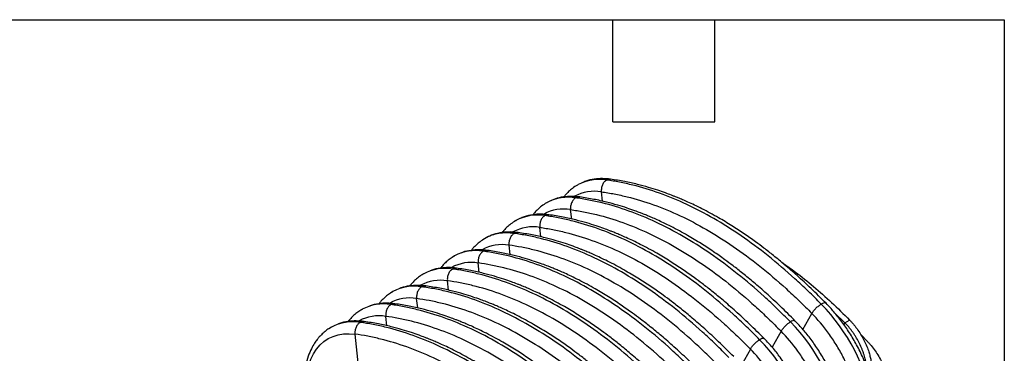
# Model space of a CAD drawing. Header units: millimetres. Extents: x 16 to 683, y 16 to 524.
# Tile 40 of 40: x 499 to 683, y 462 to 524. Entities that reach past the tile are written whole.
import ezdxf

# ---------------------------------------------------------------- set-up
doc = ezdxf.new("R2010")
doc.units = ezdxf.units.MM
doc.header["$LTSCALE"] = 2.5
doc.layers.add('TEXT', color=140, linetype='Continuous', lineweight=25)

msp = doc.modelspace()

# ---------------------------------------------------------------- linework, layer by layer
for p, q in [((607.661, 490.029), (607.461, 491.785)), ((601.916, 486.713), (601.715, 488.468)), ((596.17, 483.396), (595.97, 485.152)), ((585.761, 483.111), (585.654, 483.031)), ((585.794, 483.135), (585.761, 483.111)), ((590.425, 480.079), (590.225, 481.835)), ((579.998, 479.79), (579.908, 479.73)), ((584.68, 476.763), (584.48, 478.518)), ((574.253, 476.473), (574.163, 476.413)), ((578.935, 473.446), (578.735, 475.202)), ((568.508, 473.156), (568.418, 473.097)), ((573.189, 470.129), (572.989, 471.885)), ((562.762, 469.84), (562.673, 469.78)), ((567.444, 466.813), (567.244, 468.569)), ((645.066, 466.126), (646.736, 469.112)), ((652.882, 467.373), (651.028, 469.177)), ((652.721, 466.979), (652.882, 467.373)), ((652.882, 467.373), (653.766, 467.883)), ((557.017, 466.523), (556.927, 466.463)), ((562.175, 459.316), (561.499, 465.252)), ((640.991, 465.795), (639.32, 462.81)), ((657.163, 463.814), (655.832, 465.214)), ((635.246, 462.479), (633.575, 459.493))]:
    msp.add_line(p, q)
at = {"flags": 128}
for points in [[(602.956, 493.043), (603.048, 493.096), (603.106, 493.128)], [(597.211, 489.726), (597.303, 489.779), (597.36, 489.811)], [(591.466, 486.41), (591.557, 486.462), (591.615, 486.495)], [(580.07, 479.831), (580.067, 479.829), (579.592, 479.538)], [(574.325, 476.514), (574.322, 476.512), (573.847, 476.221)], [(568.58, 473.198), (568.576, 473.196), (568.102, 472.904)], [(562.834, 469.881), (562.831, 469.879), (562.357, 469.588)], [(557.089, 466.564), (557.086, 466.562), (556.611, 466.271)], [(552.564, 458.375), (552.861, 459.537), (553.253, 460.611), (553.737, 461.59), (554.31, 462.467), (554.968, 463.236), (555.706, 463.891), (556.519, 464.429), (557.401, 464.846), (558.347, 465.138), (559.35, 465.303), (560.403, 465.341), (561.499, 465.252)]]:
    msp.add_lwpolyline(points, dxfattribs=at)
for centre, radius, start, end in [((607.042, 485.578), 8.514, 80.74469, 117.53809), ((601.297, 482.261), 8.514, 80.74469, 117.53809), ((606.168, 484.13), 7.763, 80.41378, 118.55327), ((595.552, 478.945), 8.514, 80.74469, 117.53809), ((600.423, 480.813), 7.763, 80.41378, 118.55327), ((594.677, 477.497), 7.763, 80.41378, 118.55327), ((588.932, 474.18), 7.763, 80.41378, 118.55327), ((584.047, 472.411), 8.419, 80.5418, 118.19085), ((583.187, 470.863), 7.763, 80.41378, 118.55327), ((578.302, 469.094), 8.419, 80.5418, 118.19085), ((572.557, 465.777), 8.419, 80.5418, 118.19085), ((577.442, 467.547), 7.763, 80.41378, 118.55327), ((566.811, 462.461), 8.419, 80.5418, 118.19085), ((571.696, 464.23), 7.763, 80.41378, 118.55327), ((622.811, 445.759), 35.893, 10.56087, 44.35957), ((565.951, 460.913), 7.763, 80.41378, 118.55327), ((561.066, 459.144), 8.419, 80.5418, 118.19085), ((617.066, 442.442), 35.893, 10.56087, 44.35957), ((611.321, 439.126), 35.893, 10.56087, 44.35957)]:
    msp.add_arc(centre, radius, start, end)
for points, knots in [([(609.161, 494.141), (608.667, 494.192), (607.633, 494.297), (606.084, 494.167), (604.78, 493.901), (604.063, 493.553), (603.827, 493.439)], [0, 0, 0, 0, 0.25993513, 0.54336082, 0.84974936, 1, 1, 1, 1]), ([(608.412, 493.982), (608.57, 494.059), (608.818, 494.18), (609.067, 494.13), (609.157, 494.111)], [0, 0, 0, 0, 0.6380182, 1, 1, 1, 1]), ([(649.376, 471.007), (648.443, 471.939), (646.665, 473.716), (644.08, 476.099), (641.744, 478.134), (639.667, 479.84), (637.859, 481.248), (636.036, 482.6), (634.046, 483.998), (631.728, 485.514), (629.614, 486.786), (627.754, 487.824), (626.262, 488.607), (624.874, 489.292), (623.669, 489.851), (622.665, 490.294), (621.954, 490.594), (621.443, 490.803), (621.016, 490.974), (620.332, 491.242), (619.306, 491.625), (617.88, 492.118), (616.132, 492.663), (614.068, 493.219), (611.7, 493.75), (610.042, 494.006), (609.161, 494.141)], [0, 0, 0, 0, 0.072908, 0.1390017, 0.1979035, 0.249794, 0.2946438, 0.3324323, 0.3847109, 0.4411868, 0.5022882, 0.5390683, 0.5769052, 0.6111397, 0.6405101, 0.6650188, 0.6846606, 0.6926963, 0.702522, 0.7159666, 0.7429226, 0.778026, 0.8212688, 0.8726431, 0.9323749, 1, 1, 1, 1]), ([(602.979, 493.056), (602.663, 492.858), (602.078, 492.49), (601.365, 491.869), (600.829, 491.32), (600.552, 490.978), (600.432, 490.829)], [0, 0, 0, 0, 0.3239567, 0.5992684, 0.8254483, 1, 1, 1, 1]), ([(608.412, 493.982), (608.267, 493.898), (608.121, 493.779), (607.858, 493.472), (607.742, 493.285), (607.563, 492.872), (607.501, 492.647), (607.439, 492.203), (607.438, 491.984), (607.461, 491.785)], [0, 0, 0, 0, 0.25, 0.25, 0.5, 0.5, 0.75, 0.75, 1, 1, 1, 1]), ([(648.474, 470.854), (647.666, 471.676), (646.851, 472.483), (645.204, 474.067), (644.377, 474.84), (641.907, 477.08), (640.241, 478.501), (636.89, 481.173), (635.206, 482.424), (631.829, 484.744), (630.136, 485.815), (626.749, 487.77), (625.056, 488.654), (621.68, 490.232), (619.996, 490.926), (616.644, 492.123), (614.978, 492.626), (612.508, 493.237), (611.681, 493.419), (610.035, 493.736), (609.22, 493.87), (608.412, 493.982)], [0.41910394, 0.41910394, 0.41910394, 0.41910394, 0.42939977, 0.42939977, 0.43959084, 0.43959084, 0.45984966, 0.45984966, 0.47996028, 0.47996028, 0.5, 0.5, 0.52003973, 0.52003973, 0.54015035, 0.54015035, 0.56040916, 0.56040916, 0.57060023, 0.57060023, 0.58089607, 0.58089607, 0.58089607, 0.58089607]), ([(603.416, 490.825), (602.921, 490.875), (601.888, 490.98), (600.338, 490.851), (599.035, 490.585), (598.318, 490.237), (598.082, 490.122)], [0, 0, 0, 0, 0.2599351, 0.5433608, 0.8497494, 1, 1, 1, 1]), ([(602.666, 490.665), (602.521, 490.581), (602.376, 490.462), (602.113, 490.156), (601.996, 489.968), (601.818, 489.555), (601.756, 489.33), (601.694, 488.886), (601.693, 488.667), (601.715, 488.468)], [0, 0, 0, 0, 0.25, 0.25, 0.5, 0.5, 0.75, 0.75, 1, 1, 1, 1]), ([(602.666, 490.665), (602.825, 490.742), (603.073, 490.863), (603.322, 490.813), (603.412, 490.795)], [0, 0, 0, 0, 0.6380182, 1, 1, 1, 1]), ([(642.729, 467.538), (641.92, 468.36), (641.105, 469.166), (639.459, 470.75), (638.632, 471.523), (636.162, 473.764), (634.496, 475.185), (631.145, 477.856), (629.46, 479.107), (626.084, 481.427), (624.391, 482.498), (621.004, 484.453), (619.311, 485.337), (615.935, 486.915), (614.25, 487.609), (610.899, 488.807), (609.233, 489.309), (606.763, 489.921), (605.936, 490.103), (604.29, 490.42), (603.475, 490.554), (602.666, 490.665)], [0.41910394, 0.41910394, 0.41910394, 0.41910394, 0.42939977, 0.42939977, 0.43959084, 0.43959084, 0.45984966, 0.45984966, 0.47996028, 0.47996028, 0.5, 0.5, 0.52003973, 0.52003973, 0.54015035, 0.54015035, 0.56040916, 0.56040916, 0.57060023, 0.57060023, 0.58089607, 0.58089607, 0.58089607, 0.58089607]), ([(643.63, 467.691), (642.698, 468.622), (640.92, 470.399), (638.335, 472.782), (635.998, 474.818), (633.922, 476.523), (632.114, 477.931), (630.291, 479.284), (628.301, 480.681), (625.983, 482.197), (623.869, 483.469), (622.009, 484.507), (620.517, 485.29), (619.128, 485.975), (617.924, 486.535), (616.92, 486.977), (616.209, 487.277), (615.698, 487.486), (615.271, 487.658), (614.587, 487.925), (613.561, 488.308), (612.135, 488.801), (610.387, 489.346), (608.323, 489.902), (605.955, 490.434), (604.296, 490.689), (603.416, 490.825)], [0, 0, 0, 0, 0.07290796, 0.13900165, 0.19790351, 0.24979398, 0.2946438, 0.33243232, 0.38471091, 0.44118677, 0.50228821, 0.53906829, 0.57690518, 0.61113967, 0.64051015, 0.66501879, 0.68466062, 0.69269631, 0.70252196, 0.71596659, 0.74292263, 0.77802599, 0.82126882, 0.87264313, 0.93237488, 1, 1, 1, 1]), ([(607.461, 491.785), (608.255, 491.676), (609.055, 491.544), (610.671, 491.233), (611.483, 491.054), (613.907, 490.454), (615.54, 489.962), (618.825, 488.788), (620.475, 488.108), (623.782, 486.562), (625.44, 485.697), (628.757, 483.782), (630.415, 482.733), (633.722, 480.461), (635.372, 479.235), (638.657, 476.617), (640.29, 475.223), (642.714, 473.025), (643.526, 472.267), (645.142, 470.712), (645.942, 469.919), (646.736, 469.112)], [0.41910394, 0.41910394, 0.41910394, 0.41910394, 0.42939977, 0.42939977, 0.43959084, 0.43959084, 0.45984966, 0.45984966, 0.47996028, 0.47996028, 0.5, 0.5, 0.52003973, 0.52003973, 0.54015035, 0.54015035, 0.56040916, 0.56040916, 0.57060023, 0.57060023, 0.58089607, 0.58089607, 0.58089607, 0.58089607]), ([(597.234, 489.74), (596.918, 489.541), (596.333, 489.174), (595.619, 488.552), (595.083, 488.003), (594.807, 487.661), (594.686, 487.512)], [0, 0, 0, 0, 0.3239567, 0.5992684, 0.8254483, 1, 1, 1, 1]), ([(597.671, 487.508), (597.176, 487.558), (596.143, 487.664), (594.593, 487.534), (593.29, 487.268), (592.573, 486.92), (592.337, 486.806)], [0, 0, 0, 0, 0.2599351, 0.5433608, 0.8497494, 1, 1, 1, 1]), ([(596.921, 487.348), (596.776, 487.265), (596.631, 487.145), (596.368, 486.839), (596.251, 486.652), (596.072, 486.239), (596.011, 486.014), (595.948, 485.569), (595.948, 485.351), (595.97, 485.152)], [0, 0, 0, 0, 0.25, 0.25, 0.5, 0.5, 0.75, 0.75, 1, 1, 1, 1]), ([(596.921, 487.348), (597.08, 487.426), (597.328, 487.547), (597.577, 487.496), (597.667, 487.478)], [0, 0, 0, 0, 0.6380182, 1, 1, 1, 1]), ([(636.983, 464.221), (636.175, 465.043), (635.36, 465.85), (633.714, 467.433), (632.887, 468.207), (630.417, 470.447), (628.751, 471.868), (625.399, 474.54), (623.715, 475.79), (620.339, 478.11), (618.646, 479.181), (615.259, 481.136), (613.566, 482.021), (610.189, 483.599), (608.505, 484.292), (605.154, 485.49), (603.488, 485.992), (601.018, 486.604), (600.19, 486.786), (598.544, 487.103), (597.729, 487.237), (596.921, 487.348)], [0.41910394, 0.41910394, 0.41910394, 0.41910394, 0.42939977, 0.42939977, 0.43959084, 0.43959084, 0.45984966, 0.45984966, 0.47996028, 0.47996028, 0.5, 0.5, 0.52003973, 0.52003973, 0.54015035, 0.54015035, 0.56040916, 0.56040916, 0.57060023, 0.57060023, 0.58089607, 0.58089607, 0.58089607, 0.58089607]), ([(637.885, 464.374), (636.953, 465.306), (635.175, 467.083), (632.59, 469.465), (630.253, 471.501), (628.176, 473.207), (626.368, 474.615), (624.546, 475.967), (622.556, 477.365), (620.237, 478.88), (618.124, 480.152), (616.264, 481.19), (614.772, 481.973), (613.383, 482.658), (612.178, 483.218), (611.175, 483.661), (610.464, 483.961), (609.953, 484.17), (609.526, 484.341), (608.842, 484.608), (607.816, 484.992), (606.389, 485.485), (604.641, 486.029), (602.577, 486.585), (600.209, 487.117), (598.551, 487.372), (597.671, 487.508)], [0, 0, 0, 0, 0.07290796, 0.13900165, 0.19790351, 0.24979398, 0.2946438, 0.33243232, 0.38471091, 0.44118677, 0.50228821, 0.53906829, 0.57690518, 0.61113967, 0.64051015, 0.66501879, 0.68466062, 0.69269631, 0.70252196, 0.71596659, 0.74292263, 0.77802599, 0.82126882, 0.87264313, 0.93237488, 1, 1, 1, 1]), ([(601.715, 488.468), (602.509, 488.359), (603.31, 488.227), (604.926, 487.916), (605.738, 487.738), (608.161, 487.138), (609.795, 486.645), (613.08, 485.471), (614.73, 484.791), (618.037, 483.246), (619.695, 482.38), (623.011, 480.465), (624.67, 479.417), (627.977, 477.144), (629.627, 475.919), (632.911, 473.3), (634.545, 471.907), (636.969, 469.709), (637.78, 468.95), (639.396, 467.395), (640.197, 466.603), (640.991, 465.795)], [0.41910394, 0.41910394, 0.41910394, 0.41910394, 0.42939977, 0.42939977, 0.43959084, 0.43959084, 0.45984966, 0.45984966, 0.47996028, 0.47996028, 0.5, 0.5, 0.52003973, 0.52003973, 0.54015035, 0.54015035, 0.56040916, 0.56040916, 0.57060023, 0.57060023, 0.58089607, 0.58089607, 0.58089607, 0.58089607]), ([(591.488, 486.423), (591.172, 486.224), (590.588, 485.857), (589.874, 485.236), (589.338, 484.686), (589.062, 484.345), (588.941, 484.196)], [0, 0, 0, 0, 0.3239567, 0.5992684, 0.8254483, 1, 1, 1, 1]), ([(595.97, 485.152), (596.764, 485.043), (597.565, 484.911), (599.181, 484.6), (599.993, 484.421), (602.416, 483.821), (604.05, 483.328), (607.335, 482.154), (608.985, 481.475), (612.292, 479.929), (613.95, 479.063), (617.266, 477.149), (618.924, 476.1), (622.231, 473.827), (623.881, 472.602), (627.166, 469.984), (628.8, 468.59), (631.223, 466.392), (632.035, 465.633), (633.651, 464.079), (634.452, 463.286), (635.246, 462.479)], [0.41910394, 0.41910394, 0.41910394, 0.41910394, 0.42939977, 0.42939977, 0.43959084, 0.43959084, 0.45984966, 0.45984966, 0.47996028, 0.47996028, 0.5, 0.5, 0.52003973, 0.52003973, 0.54015035, 0.54015035, 0.56040916, 0.56040916, 0.57060023, 0.57060023, 0.58089607, 0.58089607, 0.58089607, 0.58089607]), ([(585.743, 483.106), (585.427, 482.908), (584.842, 482.54), (584.129, 481.919), (583.593, 481.37), (583.316, 481.028), (583.196, 480.879)], [0, 0, 0, 0, 0.3239567, 0.5992685, 0.8254483, 1, 1, 1, 1]), ([(591.176, 484.032), (590.209, 484.165), (589.254, 484.167), (587.437, 483.873), (586.575, 483.578), (585.794, 483.135)], [0, 0, 0, 0, 0.5, 0.5, 1, 1, 1, 1]), ([(591.925, 484.191), (591.431, 484.241), (590.398, 484.346), (588.846, 484.222), (587.322, 483.885), (586.403, 483.426), (585.963, 483.206)], [0, 0, 0, 0, 0.2297007, 0.4801596, 0.7509105, 1, 1, 1, 1]), ([(591.176, 484.032), (591.031, 483.948), (590.885, 483.829), (590.623, 483.522), (590.506, 483.335), (590.327, 482.922), (590.265, 482.697), (590.203, 482.253), (590.202, 482.034), (590.225, 481.835)], [0, 0, 0, 0, 0.25, 0.25, 0.5, 0.5, 0.75, 0.75, 1, 1, 1, 1]), ([(591.176, 484.032), (591.334, 484.109), (591.583, 484.23), (591.831, 484.18), (591.922, 484.161)], [0, 0, 0, 0, 0.6380182, 1, 1, 1, 1]), ([(631.238, 460.904), (630.43, 461.726), (629.615, 462.533), (627.969, 464.117), (627.142, 464.89), (624.671, 467.13), (623.005, 468.551), (619.654, 471.223), (617.97, 472.474), (614.594, 474.794), (612.9, 475.865), (609.514, 477.82), (607.82, 478.704), (604.444, 480.282), (602.76, 480.976), (599.409, 482.174), (597.743, 482.676), (595.272, 483.288), (594.445, 483.469), (592.799, 483.786), (591.984, 483.92), (591.176, 484.032)], [0.41910394, 0.41910394, 0.41910394, 0.41910394, 0.42939977, 0.42939977, 0.43959084, 0.43959084, 0.45984966, 0.45984966, 0.47996028, 0.47996028, 0.5, 0.5, 0.52003973, 0.52003973, 0.54015035, 0.54015035, 0.56040916, 0.56040916, 0.57060023, 0.57060023, 0.58089607, 0.58089607, 0.58089607, 0.58089607]), ([(632.14, 461.057), (631.207, 461.989), (629.429, 463.766), (626.845, 466.149), (624.508, 468.184), (622.431, 469.89), (620.623, 471.298), (618.8, 472.65), (616.81, 474.048), (614.492, 475.564), (612.378, 476.836), (610.518, 477.874), (609.027, 478.657), (607.638, 479.342), (606.433, 479.902), (605.43, 480.344), (604.718, 480.644), (604.207, 480.853), (603.781, 481.024), (603.097, 481.292), (602.07, 481.675), (600.644, 482.168), (598.896, 482.713), (596.832, 483.269), (594.464, 483.8), (592.806, 484.056), (591.925, 484.191)], [0, 0, 0, 0, 0.072908, 0.1390017, 0.1979035, 0.249794, 0.2946438, 0.3324323, 0.3847109, 0.4411868, 0.5022882, 0.5390683, 0.5769052, 0.6111397, 0.6405101, 0.6650188, 0.6846606, 0.6926963, 0.702522, 0.7159666, 0.7429226, 0.778026, 0.8212688, 0.8726431, 0.9323749, 1, 1, 1, 1]), ([(629.5, 459.162), (628.721, 459.955), (627.934, 460.734), (626.34, 462.269), (625.535, 463.023), (623.12, 465.216), (621.49, 466.609), (618.2, 469.237), (616.541, 470.471), (613.21, 472.764), (611.536, 473.823), (608.189, 475.755), (606.516, 476.628), (603.185, 478.182), (601.525, 478.863), (598.235, 480.034), (596.605, 480.523), (594.191, 481.117), (593.385, 481.293), (591.791, 481.599), (591.005, 481.728), (590.225, 481.835)], [0, 0, 0, 0, 0.0625, 0.0625, 0.125, 0.125, 0.25, 0.25, 0.375, 0.375, 0.5, 0.5, 0.625, 0.625, 0.75, 0.75, 0.875, 0.875, 0.9375, 0.9375, 1, 1, 1, 1]), ([(579.797, 479.656), (579.55, 479.499), (579.035, 479.173), (578.384, 478.602), (577.848, 478.053), (577.571, 477.711), (577.451, 477.562)], [0, 0, 0, 0, 0.2730301, 0.5690814, 0.8122995, 1, 1, 1, 1]), ([(586.18, 480.875), (585.685, 480.926), (584.651, 481.032), (583.105, 480.895), (581.954, 480.683), (581.378, 480.414), (581.286, 480.371)], [0, 0, 0, 0, 0.2863429, 0.5985628, 0.9360783, 1, 1, 1, 1]), ([(585.431, 480.715), (585.286, 480.631), (585.14, 480.512), (584.877, 480.206), (584.761, 480.018), (584.582, 479.605), (584.52, 479.38), (584.458, 478.936), (584.457, 478.717), (584.48, 478.518)], [0, 0, 0, 0, 0.25, 0.25, 0.5, 0.5, 0.75, 0.75, 1, 1, 1, 1]), ([(585.431, 480.715), (585.589, 480.792), (585.837, 480.913), (586.086, 480.863), (586.176, 480.845)], [0, 0, 0, 0, 0.6380184, 1, 1, 1, 1]), ([(625.493, 457.588), (624.685, 458.41), (623.87, 459.216), (622.224, 460.8), (621.396, 461.573), (618.926, 463.814), (617.26, 465.235), (613.909, 467.906), (612.225, 469.157), (608.848, 471.477), (607.155, 472.548), (603.768, 474.503), (602.075, 475.387), (598.699, 476.965), (597.015, 477.659), (593.663, 478.857), (591.997, 479.359), (589.527, 479.971), (588.7, 480.153), (587.054, 480.47), (586.239, 480.604), (585.431, 480.715)], [0.41910394, 0.41910394, 0.41910394, 0.41910394, 0.42939977, 0.42939977, 0.43959084, 0.43959084, 0.45984966, 0.45984966, 0.47996028, 0.47996028, 0.5, 0.5, 0.52003973, 0.52003973, 0.54015035, 0.54015035, 0.56040916, 0.56040916, 0.57060023, 0.57060023, 0.58089607, 0.58089607, 0.58089607, 0.58089607]), ([(626.395, 457.741), (625.462, 458.673), (623.684, 460.449), (621.099, 462.832), (618.763, 464.868), (616.686, 466.573), (614.878, 467.981), (613.055, 469.334), (611.065, 470.731), (608.747, 472.247), (606.633, 473.519), (604.773, 474.557), (603.281, 475.34), (601.893, 476.025), (600.688, 476.585), (599.684, 477.027), (598.973, 477.327), (598.462, 477.536), (598.035, 477.708), (597.352, 477.975), (596.325, 478.358), (594.899, 478.852), (593.151, 479.396), (591.087, 479.952), (588.719, 480.484), (587.061, 480.739), (586.18, 480.875)], [0, 0, 0, 0, 0.0729078, 0.1390014, 0.1979031, 0.2497936, 0.2946434, 0.332432, 0.3847107, 0.4411867, 0.5022882, 0.5390683, 0.5769052, 0.6111397, 0.6405101, 0.6650188, 0.6846606, 0.6926963, 0.702522, 0.7159666, 0.7429226, 0.778026, 0.8212688, 0.8726431, 0.9323749, 1, 1, 1, 1]), ([(580.435, 477.558), (579.94, 477.609), (578.906, 477.715), (577.36, 477.578), (576.209, 477.367), (575.633, 477.097), (575.541, 477.054)], [0, 0, 0, 0, 0.2863429, 0.5985628, 0.9360783, 1, 1, 1, 1]), ([(623.755, 455.845), (622.975, 456.638), (622.189, 457.417), (620.595, 458.953), (619.789, 459.706), (617.375, 461.9), (615.745, 463.292), (612.455, 465.92), (610.796, 467.155), (607.464, 469.447), (605.791, 470.507), (602.444, 472.439), (600.771, 473.312), (597.439, 474.865), (595.78, 475.547), (592.49, 476.717), (590.86, 477.206), (588.446, 477.801), (587.64, 477.977), (586.046, 478.282), (585.26, 478.411), (584.48, 478.518)], [0, 0, 0, 0, 0.0625, 0.0625, 0.125, 0.125, 0.25, 0.25, 0.375, 0.375, 0.5, 0.5, 0.625, 0.625, 0.75, 0.75, 0.875, 0.875, 0.9375, 0.9375, 1, 1, 1, 1]), ([(641.156, 478.601), (641.996, 478.019), (643.973, 476.649), (647.063, 474.153), (650.44, 471.184), (652.649, 468.991), (653.766, 467.883)], [0, 0, 0, 0, 0.19485468, 0.45839771, 0.72632843, 1, 1, 1, 1]), ([(574.052, 476.339), (573.805, 476.183), (573.289, 475.857), (572.639, 475.285), (572.102, 474.736), (571.826, 474.395), (571.706, 474.246)], [0, 0, 0, 0, 0.2730301, 0.5690814, 0.8122995, 1, 1, 1, 1]), ([(579.685, 477.398), (579.54, 477.315), (579.395, 477.195), (579.132, 476.889), (579.015, 476.702), (578.837, 476.289), (578.775, 476.064), (578.713, 475.619), (578.712, 475.401), (578.735, 475.202)], [0, 0, 0, 0, 0.25, 0.25, 0.5, 0.5, 0.75, 0.75, 1, 1, 1, 1]), ([(579.685, 477.398), (579.844, 477.476), (580.092, 477.597), (580.341, 477.546), (580.431, 477.528)], [0, 0, 0, 0, 0.6380184, 1, 1, 1, 1]), ([(619.748, 454.271), (618.939, 455.093), (618.124, 455.9), (616.478, 457.483), (615.651, 458.257), (613.181, 460.497), (611.515, 461.918), (608.164, 464.59), (606.479, 465.84), (603.103, 468.161), (601.41, 469.231), (598.023, 471.186), (596.33, 472.071), (592.954, 473.649), (591.269, 474.342), (587.918, 475.54), (586.252, 476.043), (583.782, 476.654), (582.955, 476.836), (581.309, 477.153), (580.494, 477.287), (579.685, 477.398)], [0.41910394, 0.41910394, 0.41910394, 0.41910394, 0.42939977, 0.42939977, 0.43959084, 0.43959084, 0.45984966, 0.45984966, 0.47996028, 0.47996028, 0.5, 0.5, 0.52003973, 0.52003973, 0.54015035, 0.54015035, 0.56040916, 0.56040916, 0.57060023, 0.57060023, 0.58089607, 0.58089607, 0.58089607, 0.58089607]), ([(620.649, 454.424), (619.717, 455.356), (617.939, 457.133), (615.354, 459.516), (613.017, 461.551), (610.941, 463.257), (609.133, 464.665), (607.31, 466.017), (605.32, 467.415), (603.002, 468.93), (600.888, 470.202), (599.028, 471.24), (597.536, 472.023), (596.147, 472.708), (594.943, 473.268), (593.939, 473.711), (593.228, 474.011), (592.717, 474.22), (592.29, 474.391), (591.606, 474.659), (590.58, 475.042), (589.154, 475.535), (587.406, 476.079), (585.342, 476.635), (582.974, 477.167), (581.315, 477.422), (580.435, 477.558)], [0, 0, 0, 0, 0.07290779, 0.13900135, 0.19790313, 0.24979357, 0.2946434, 0.332432, 0.38471072, 0.44118669, 0.5022882, 0.53906828, 0.57690518, 0.61113967, 0.64051015, 0.66501879, 0.68466062, 0.69269631, 0.70252196, 0.71596659, 0.74292263, 0.77802599, 0.82126882, 0.87264313, 0.93237488, 1, 1, 1, 1]), ([(574.69, 474.241), (574.195, 474.292), (573.161, 474.398), (571.615, 474.262), (570.464, 474.05), (569.888, 473.781), (569.796, 473.738)], [0, 0, 0, 0, 0.2863429, 0.5985628, 0.9360783, 1, 1, 1, 1]), ([(573.94, 474.082), (573.795, 473.998), (573.65, 473.879), (573.387, 473.572), (573.27, 473.385), (573.091, 472.972), (573.03, 472.747), (572.967, 472.303), (572.967, 472.084), (572.989, 471.885)], [0, 0, 0, 0, 0.25, 0.25, 0.5, 0.5, 0.75, 0.75, 1, 1, 1, 1]), ([(573.94, 474.082), (574.099, 474.159), (574.347, 474.28), (574.596, 474.23), (574.686, 474.211)], [0, 0, 0, 0, 0.6380184, 1, 1, 1, 1]), ([(614.002, 450.954), (613.194, 451.776), (612.379, 452.583), (610.733, 454.167), (609.906, 454.94), (607.436, 457.18), (605.77, 458.601), (602.418, 461.273), (600.734, 462.524), (597.358, 464.844), (595.665, 465.915), (592.278, 467.87), (590.585, 468.754), (587.208, 470.332), (585.524, 471.026), (582.173, 472.224), (580.507, 472.726), (578.037, 473.338), (577.21, 473.519), (575.563, 473.836), (574.748, 473.97), (573.94, 474.082)], [0.41910394, 0.41910394, 0.41910394, 0.41910394, 0.42939977, 0.42939977, 0.43959084, 0.43959084, 0.45984966, 0.45984966, 0.47996028, 0.47996028, 0.5, 0.5, 0.52003973, 0.52003973, 0.54015035, 0.54015035, 0.56040916, 0.56040916, 0.57060023, 0.57060023, 0.58089607, 0.58089607, 0.58089607, 0.58089607]), ([(614.904, 451.107), (613.972, 452.039), (612.194, 453.816), (609.609, 456.199), (607.272, 458.234), (605.195, 459.94), (603.387, 461.348), (601.565, 462.7), (599.575, 464.098), (597.257, 465.614), (595.143, 466.886), (593.283, 467.924), (591.791, 468.707), (590.402, 469.392), (589.197, 469.952), (588.194, 470.394), (587.483, 470.694), (586.972, 470.903), (586.545, 471.074), (585.861, 471.342), (584.835, 471.725), (583.408, 472.218), (581.66, 472.763), (579.596, 473.319), (577.229, 473.85), (575.57, 474.106), (574.69, 474.241)], [0, 0, 0, 0, 0.0729078, 0.1390014, 0.1979031, 0.2497936, 0.2946434, 0.332432, 0.3847107, 0.4411867, 0.5022882, 0.5390683, 0.5769052, 0.6111397, 0.6405101, 0.6650188, 0.6846606, 0.6926963, 0.702522, 0.7159666, 0.7429226, 0.778026, 0.8212688, 0.8726431, 0.9323749, 1, 1, 1, 1]), ([(618.01, 452.529), (617.23, 453.322), (616.444, 454.1), (614.849, 455.636), (614.044, 456.39), (611.629, 458.583), (610, 459.976), (606.709, 462.604), (605.05, 463.838), (601.719, 466.131), (600.046, 467.19), (596.699, 469.122), (595.025, 469.995), (591.694, 471.549), (590.035, 472.23), (586.745, 473.4), (585.115, 473.89), (582.7, 474.484), (581.895, 474.66), (580.301, 474.965), (579.514, 475.095), (578.735, 475.202)], [0, 0, 0, 0, 0.0625, 0.0625, 0.125, 0.125, 0.25, 0.25, 0.375, 0.375, 0.5, 0.5, 0.625, 0.625, 0.75, 0.75, 0.875, 0.875, 0.9375, 0.9375, 1, 1, 1, 1]), ([(568.307, 473.022), (568.059, 472.866), (567.544, 472.54), (566.894, 471.968), (566.357, 471.42), (566.081, 471.078), (565.96, 470.929)], [0, 0, 0, 0, 0.2730301, 0.5690814, 0.8122995, 1, 1, 1, 1]), ([(568.944, 470.925), (568.45, 470.976), (567.416, 471.082), (565.87, 470.945), (564.718, 470.733), (564.142, 470.464), (564.051, 470.421)], [0, 0, 0, 0, 0.2863429, 0.5985628, 0.9360783, 1, 1, 1, 1]), ([(568.195, 470.765), (568.05, 470.681), (567.904, 470.562), (567.642, 470.256), (567.525, 470.068), (567.346, 469.655), (567.284, 469.43), (567.222, 468.986), (567.221, 468.767), (567.244, 468.569)], [0, 0, 0, 0, 0.25, 0.25, 0.5, 0.5, 0.75, 0.75, 1, 1, 1, 1]), ([(568.195, 470.765), (568.353, 470.842), (568.602, 470.963), (568.851, 470.913), (568.941, 470.895)], [0, 0, 0, 0, 0.6380184, 1, 1, 1, 1]), ([(608.257, 447.638), (607.449, 448.46), (606.634, 449.266), (604.988, 450.85), (604.161, 451.623), (601.69, 453.864), (600.024, 455.285), (596.673, 457.956), (594.989, 459.207), (591.613, 461.527), (589.919, 462.598), (586.533, 464.553), (584.839, 465.437), (581.463, 467.015), (579.779, 467.709), (576.428, 468.907), (574.762, 469.409), (572.292, 470.021), (571.464, 470.203), (569.818, 470.52), (569.003, 470.654), (568.195, 470.765)], [0.41910394, 0.41910394, 0.41910394, 0.41910394, 0.42939977, 0.42939977, 0.43959084, 0.43959084, 0.45984966, 0.45984966, 0.47996028, 0.47996028, 0.5, 0.5, 0.52003973, 0.52003973, 0.54015035, 0.54015035, 0.56040916, 0.56040916, 0.57060023, 0.57060023, 0.58089607, 0.58089607, 0.58089607, 0.58089607]), ([(609.159, 447.791), (608.226, 448.723), (606.448, 450.499), (603.864, 452.882), (601.527, 454.918), (599.45, 456.623), (597.642, 458.031), (595.82, 459.384), (593.829, 460.781), (591.511, 462.297), (589.398, 463.569), (587.537, 464.607), (586.046, 465.39), (584.657, 466.075), (583.452, 466.635), (582.449, 467.077), (581.737, 467.377), (581.226, 467.586), (580.8, 467.758), (580.116, 468.025), (579.089, 468.408), (577.663, 468.902), (575.915, 469.446), (573.851, 470.002), (571.483, 470.534), (569.825, 470.789), (568.944, 470.925)], [0, 0, 0, 0, 0.0729078, 0.1390014, 0.1979031, 0.2497936, 0.2946434, 0.332432, 0.3847107, 0.4411867, 0.5022882, 0.5390683, 0.5769052, 0.6111397, 0.6405101, 0.6650188, 0.6846606, 0.6926963, 0.702522, 0.7159666, 0.7429226, 0.778026, 0.8212688, 0.8726431, 0.9323749, 1, 1, 1, 1]), ([(612.265, 449.212), (611.485, 450.005), (610.699, 450.784), (609.104, 452.319), (608.299, 453.073), (605.884, 455.266), (604.255, 456.659), (600.964, 459.287), (599.305, 460.521), (595.974, 462.814), (594.3, 463.873), (590.953, 465.805), (589.28, 466.678), (585.949, 468.232), (584.29, 468.913), (580.999, 470.084), (579.37, 470.573), (576.955, 471.167), (576.15, 471.343), (574.555, 471.649), (573.769, 471.778), (572.989, 471.885)], [0, 0, 0, 0, 0.0625, 0.0625, 0.125, 0.125, 0.25, 0.25, 0.375, 0.375, 0.5, 0.5, 0.625, 0.625, 0.75, 0.75, 0.875, 0.875, 0.9375, 0.9375, 1, 1, 1, 1]), ([(646.736, 469.112), (646.815, 469.252), (646.92, 469.411), (647.177, 469.742), (647.329, 469.915), (647.656, 470.243), (647.83, 470.397), (648.167, 470.661), (648.329, 470.77), (648.474, 470.854)], [0, 0, 0, 0, 0.25, 0.25, 0.5, 0.5, 0.75, 0.75, 1, 1, 1, 1]), ([(649.357, 470.988), (649.322, 471.027), (649.236, 471.122), (648.921, 471.08), (648.62, 470.928), (648.474, 470.854)], [0, 0, 0, 0, 0.2591492, 0.6407649, 1, 1, 1, 1]), ([(658.667, 453.104), (658.5, 453.957), (658.167, 455.661), (657.348, 458.256), (656.328, 460.797), (655.122, 463.227), (653.784, 465.493), (652.357, 467.554), (650.892, 469.401), (649.872, 470.482), (649.376, 471.007)], [0, 0, 0, 0, 0.135452, 0.2701892, 0.4029017, 0.53238, 0.6575736, 0.7776303, 0.8919137, 1, 1, 1, 1]), ([(562.561, 469.706), (562.314, 469.549), (561.799, 469.223), (561.148, 468.652), (560.612, 468.103), (560.335, 467.761), (560.215, 467.612)], [0, 0, 0, 0, 0.27303006, 0.56908136, 0.81229949, 1, 1, 1, 1]), ([(606.519, 445.895), (605.74, 446.688), (604.953, 447.467), (603.359, 449.003), (602.554, 449.756), (600.139, 451.95), (598.509, 453.342), (595.219, 455.971), (593.56, 457.205), (590.229, 459.497), (588.555, 460.557), (585.208, 462.489), (583.535, 463.362), (580.204, 464.915), (578.544, 465.597), (575.254, 466.767), (573.625, 467.256), (571.21, 467.851), (570.404, 468.027), (568.81, 468.332), (568.024, 468.461), (567.244, 468.569)], [0, 0, 0, 0, 0.0625, 0.0625, 0.125, 0.125, 0.25, 0.25, 0.375, 0.375, 0.5, 0.5, 0.625, 0.625, 0.75, 0.75, 0.875, 0.875, 0.9375, 0.9375, 1, 1, 1, 1]), ([(655.671, 451.919), (655.432, 453.349), (655.05, 454.868), (654.259, 457.189), (653.959, 457.97), (653.293, 459.525), (652.926, 460.3), (652.133, 461.825), (651.707, 462.576), (650.807, 464.035), (650.333, 464.743), (648.859, 466.782), (647.805, 468.025), (646.736, 469.112)], [0, 0, 0, 0, 0.25, 0.25, 0.375, 0.375, 0.5, 0.5, 0.625, 0.625, 0.75, 0.75, 1, 1, 1, 1]), ([(563.199, 467.608), (562.704, 467.659), (561.67, 467.765), (560.124, 467.628), (558.973, 467.417), (558.397, 467.147), (558.305, 467.104)], [0, 0, 0, 0, 0.2863429, 0.5985628, 0.9360783, 1, 1, 1, 1]), ([(562.45, 467.448), (562.305, 467.365), (562.159, 467.246), (561.896, 466.939), (561.78, 466.752), (561.601, 466.339), (561.539, 466.114), (561.477, 465.669), (561.476, 465.451), (561.499, 465.252)], [0, 0, 0, 0, 0.25, 0.25, 0.5, 0.5, 0.75, 0.75, 1, 1, 1, 1]), ([(562.45, 467.448), (562.608, 467.526), (562.856, 467.647), (563.105, 467.596), (563.195, 467.578)], [0, 0, 0, 0, 0.63801843, 1, 1, 1, 1]), ([(602.512, 444.321), (601.704, 445.143), (600.889, 445.95), (599.243, 447.533), (598.415, 448.307), (595.945, 450.547), (594.279, 451.968), (590.928, 454.64), (589.244, 455.89), (585.867, 458.211), (584.174, 459.281), (580.787, 461.237), (579.094, 462.121), (575.718, 463.699), (574.034, 464.392), (570.682, 465.59), (569.016, 466.093), (566.546, 466.704), (565.719, 466.886), (564.073, 467.203), (563.258, 467.337), (562.45, 467.448)], [0.41910394, 0.41910394, 0.41910394, 0.41910394, 0.42939977, 0.42939977, 0.43959084, 0.43959084, 0.45984966, 0.45984966, 0.47996028, 0.47996028, 0.5, 0.5, 0.52003973, 0.52003973, 0.54015035, 0.54015035, 0.56040916, 0.56040916, 0.57060023, 0.57060023, 0.58089607, 0.58089607, 0.58089607, 0.58089607]), ([(603.414, 444.474), (602.481, 445.406), (600.703, 447.183), (598.118, 449.566), (595.782, 451.601), (593.705, 453.307), (591.897, 454.715), (590.074, 456.067), (588.084, 457.465), (585.766, 458.98), (583.652, 460.252), (581.792, 461.29), (580.3, 462.074), (578.912, 462.758), (577.707, 463.318), (576.703, 463.761), (575.992, 464.061), (575.481, 464.27), (575.055, 464.441), (574.371, 464.709), (573.344, 465.092), (571.918, 465.585), (570.17, 466.129), (568.106, 466.685), (565.738, 467.217), (564.08, 467.472), (563.199, 467.608)], [0, 0, 0, 0, 0.07290779, 0.13900135, 0.19790313, 0.24979357, 0.2946434, 0.332432, 0.38471072, 0.44118669, 0.5022882, 0.53906828, 0.57690518, 0.61113967, 0.64051015, 0.66501879, 0.68466062, 0.69269631, 0.70252196, 0.71596659, 0.74292263, 0.77802599, 0.82126882, 0.87264313, 0.93237488, 1, 1, 1, 1]), ([(640.991, 465.795), (641.07, 465.936), (641.174, 466.094), (641.432, 466.426), (641.584, 466.599), (641.911, 466.926), (642.085, 467.081), (642.421, 467.344), (642.584, 467.454), (642.729, 467.538)], [0, 0, 0, 0, 0.25, 0.25, 0.5, 0.5, 0.75, 0.75, 1, 1, 1, 1]), ([(643.612, 467.672), (643.577, 467.71), (643.49, 467.806), (643.175, 467.764), (642.875, 467.611), (642.729, 467.538)], [0, 0, 0, 0, 0.2591492, 0.6407649, 1, 1, 1, 1]), ([(652.922, 449.787), (652.755, 450.641), (652.422, 452.344), (651.603, 454.939), (650.582, 457.48), (649.377, 459.91), (648.039, 462.176), (646.612, 464.237), (645.147, 466.085), (644.126, 467.165), (643.63, 467.691)], [0, 0, 0, 0, 0.135452, 0.2701892, 0.4029017, 0.53238, 0.6575736, 0.7776303, 0.8919137, 1, 1, 1, 1]), ([(656.896, 459.649), (656.884, 459.714), (656.862, 459.845), (656.824, 460.042), (656.782, 460.24), (656.736, 460.439), (656.662, 460.743), (656.548, 461.153), (656.383, 461.672), (656.193, 462.194), (655.909, 462.894), (655.498, 463.762), (655.021, 464.603), (654.605, 465.249), (654.281, 465.716), (653.944, 466.164), (653.636, 466.544), (653.361, 466.861), (653.124, 467.123), (652.962, 467.29), (652.882, 467.373)], [0, 0, 0, 0, 0.0243328, 0.0486471, 0.0729572, 0.0972774, 0.1216219, 0.1838435, 0.2461019, 0.3093194, 0.3725743, 0.5000026, 0.6274309, 0.6906483, 0.7539033, 0.8161249, 0.8783833, 0.9189251, 0.9594419, 1, 1, 1, 1]), ([(653.766, 467.883), (653.82, 467.827), (653.93, 467.715), (654.091, 467.541), (654.251, 467.364), (654.408, 467.183), (654.563, 466.999), (654.716, 466.811), (654.867, 466.62), (655.015, 466.425), (655.338, 465.987), (655.811, 465.279), (656.381, 464.273), (656.874, 463.234), (657.196, 462.394), (657.398, 461.77), (657.517, 461.363), (657.62, 460.959), (657.709, 460.557), (657.756, 460.292), (657.78, 460.159)], [0, 0, 0, 0, 0.0274402, 0.0548101, 0.0821301, 0.1094205, 0.1367017, 0.1639942, 0.1913184, 0.2186946, 0.2461431, 0.3730544, 0.5000083, 0.6269195, 0.7538735, 0.803211, 0.8523735, 0.9014797, 0.9506489, 1, 1, 1, 1]), ([(556.816, 466.389), (556.569, 466.233), (556.054, 465.907), (555.402, 465.336), (554.857, 464.772), (554.389, 464.21), (553.882, 463.496), (553.303, 462.477), (552.703, 461.092), (552.422, 459.949), (552.27, 459.332)], [0, 0, 0, 0, 0.103637, 0.2160123, 0.3083332, 0.3856439, 0.4892638, 0.627599, 0.7988425, 1, 1, 1, 1]), ([(600.774, 442.579), (599.994, 443.372), (599.208, 444.15), (597.614, 445.686), (596.808, 446.44), (594.394, 448.633), (592.764, 450.026), (589.474, 452.654), (587.815, 453.888), (584.483, 456.181), (582.81, 457.24), (579.463, 459.172), (577.79, 460.045), (574.458, 461.599), (572.799, 462.28), (569.509, 463.451), (567.879, 463.94), (565.465, 464.534), (564.659, 464.71), (563.065, 465.015), (562.279, 465.145), (561.499, 465.252)], [0, 0, 0, 0, 0.0625, 0.0625, 0.125, 0.125, 0.25, 0.25, 0.375, 0.375, 0.5, 0.5, 0.625, 0.625, 0.75, 0.75, 0.875, 0.875, 0.9375, 0.9375, 1, 1, 1, 1]), ([(649.926, 448.602), (649.687, 450.032), (649.305, 451.552), (648.514, 453.873), (648.214, 454.653), (647.547, 456.208), (647.181, 456.983), (646.388, 458.509), (645.962, 459.259), (645.062, 460.718), (644.588, 461.427), (643.113, 463.466), (642.06, 464.708), (640.991, 465.795)], [0, 0, 0, 0, 0.25, 0.25, 0.375, 0.375, 0.5, 0.5, 0.625, 0.625, 0.75, 0.75, 1, 1, 1, 1]), ([(635.246, 462.479), (635.324, 462.619), (635.429, 462.778), (635.686, 463.109), (635.839, 463.282), (636.165, 463.61), (636.339, 463.764), (636.676, 464.028), (636.838, 464.137), (636.983, 464.221)], [0, 0, 0, 0, 0.25, 0.25, 0.5, 0.5, 0.75, 0.75, 1, 1, 1, 1]), ([(637.867, 464.355), (637.832, 464.394), (637.745, 464.489), (637.43, 464.447), (637.129, 464.295), (636.983, 464.221)], [0, 0, 0, 0, 0.2591492, 0.6407649, 1, 1, 1, 1]), ([(647.177, 446.47), (647.01, 447.324), (646.677, 449.027), (645.857, 451.622), (644.837, 454.163), (643.632, 456.593), (642.294, 458.86), (640.866, 460.92), (639.401, 462.768), (638.381, 463.849), (637.885, 464.374)], [0, 0, 0, 0, 0.135452, 0.2701892, 0.4029017, 0.53238, 0.6575736, 0.7776303, 0.8919137, 1, 1, 1, 1]), ([(657.14, 463.819), (657.281, 463.676), (657.701, 463.247), (658.344, 462.429), (659.064, 461.388), (659.469, 460.638), (659.672, 460.261)], [0, 0, 0, 0, 0.1432173, 0.4284157, 0.7125533, 1, 1, 1, 1]), ([(644.181, 445.286), (643.942, 446.716), (643.559, 448.235), (642.768, 450.556), (642.469, 451.336), (641.802, 452.892), (641.435, 453.667), (640.642, 455.192), (640.217, 455.943), (639.317, 457.402), (638.843, 458.11), (637.368, 460.149), (636.315, 461.391), (635.246, 462.479)], [0, 0, 0, 0, 0.25, 0.25, 0.375, 0.375, 0.5, 0.5, 0.625, 0.625, 0.75, 0.75, 1, 1, 1, 1])]:
    msp.add_open_spline(points, degree=3, knots=knots)
at = {"layer": 'TEXT'}
for p, q in [((15.875, 523.875), (682.625, 523.875)), ((609.6, 504.825), (609.6, 523.875)), ((628.65, 504.825), (628.65, 523.875)), ((682.625, 523.875), (682.625, 15.875)), ((609.6, 504.825), (628.65, 504.825))]:
    msp.add_line(p, q, dxfattribs=at)

doc.saveas('drawing.dxf')
